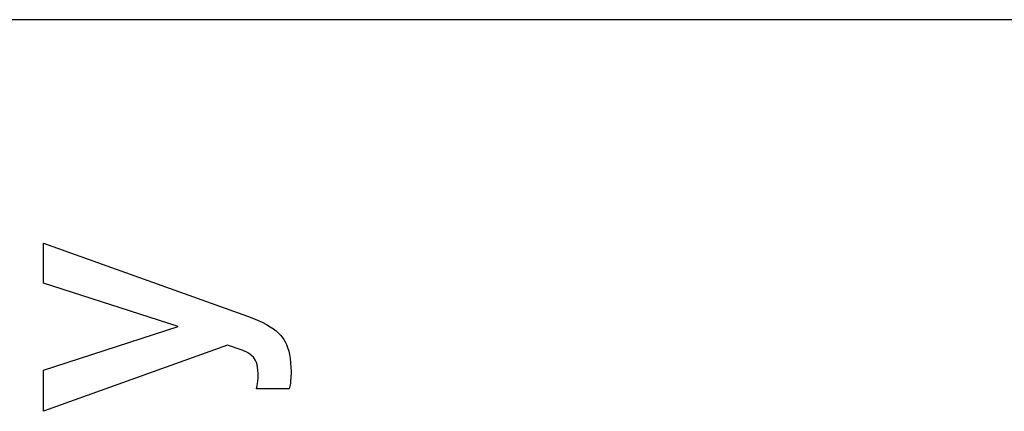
# Paper-space layout '170608_CRESCAD_1' of a CAD drawing. Header units: inches. Extents: x 0 to 17, y 0 to 11.
# Tile 136 of 139: x 14.9683 to 15.1328, y 7.5774 to 7.6428. Entities that reach past the tile are written whole.
import ezdxf

# ---------------------------------------------------------------- set-up
doc = ezdxf.new("R2010")
doc.units = ezdxf.units.IN
doc.header["$LTSCALE"] = 0.935
doc.header["$MEASUREMENT"] = 0
doc.linetypes.add('HIDDEN', pattern=[0.2, 0.1, -0.1])
doc.layers.get('0').update_dxf_attribs({"linetype": 'CONTINUOUS'})
doc.layers.add('DEFAULT_2', color=7, linetype='HIDDEN')

psp = doc.layouts.new('170608_CRESCAD_1')

# ---------------------------------------------------------------- linework, layer by layer
at = {"color": 7, "linetype": 'CONTINUOUS'}
psp.add_line((15.33378, 7.64278), (14.83185, 7.64278), dxfattribs=at)
at = {"layer": 'DEFAULT_2', "color": 7, "linetype": 'CONTINUOUS'}
for p, q in [((14.97227, 7.59881), (14.97227, 7.6055)), ((14.97227, 7.6055), (15.00637, 7.5933)), ((14.99481, 7.59158), (14.97227, 7.59881)), ((15.00637, 7.5933), (15.00711, 7.59302)), ((14.97227, 7.58426), (14.99481, 7.59158)), ((15.00711, 7.59302), (15.00802, 7.59264)), ((15.00802, 7.59264), (15.00882, 7.59227)), ((15.00882, 7.59227), (15.00953, 7.59191)), ((15.00953, 7.59191), (15.01015, 7.59154)), ((15.01015, 7.59154), (15.01069, 7.59119)), ((15.01069, 7.59119), (15.01115, 7.59083)), ((15.01115, 7.59083), (15.01155, 7.59048)), ((15.01155, 7.59048), (15.01189, 7.59014)), ((15.01189, 7.59014), (15.01217, 7.5898)), ((15.00303, 7.58845), (14.97227, 7.57742)), ((15.00547, 7.58762), (15.00303, 7.58845)), ((15.01217, 7.5898), (15.01243, 7.58942)), ((15.01243, 7.58942), (15.01267, 7.589)), ((15.01267, 7.589), (15.01289, 7.58854)), ((15.01289, 7.58854), (15.01308, 7.58804)), ((15.0057, 7.58753), (15.00547, 7.58762)), ((15.00614, 7.58733), (15.0057, 7.58753)), ((15.00652, 7.58712), (15.00614, 7.58733)), ((15.00684, 7.5869), (15.00652, 7.58712)), ((15.00712, 7.58667), (15.00684, 7.5869)), ((15.00735, 7.58643), (15.00712, 7.58667)), ((15.01308, 7.58804), (15.01325, 7.58748)), ((15.01325, 7.58748), (15.01339, 7.58688)), ((15.01339, 7.58688), (15.0135, 7.58622)), ((15.00754, 7.58617), (15.00735, 7.58643)), ((15.00771, 7.58589), (15.00754, 7.58617)), ((15.00785, 7.58557), (15.00771, 7.58589)), ((15.00797, 7.5852), (15.00785, 7.58557)), ((15.00806, 7.58477), (15.00797, 7.5852)), ((15.0135, 7.58622), (15.01358, 7.5855)), ((15.01358, 7.5855), (15.01363, 7.58471)), ((14.97227, 7.57742), (14.97227, 7.58426)), ((15.00812, 7.58429), (15.00806, 7.58477)), ((15.00816, 7.58373), (15.00812, 7.58429)), ((15.00814, 7.58301), (15.00816, 7.5835)), ((15.00816, 7.5835), (15.00816, 7.58373)), ((15.01364, 7.58388), (15.01362, 7.58305)), ((15.01363, 7.58471), (15.01364, 7.58405)), ((15.01364, 7.58405), (15.01364, 7.58388)), ((15.00789, 7.58117), (15.00799, 7.58171)), ((15.00799, 7.58171), (15.00809, 7.58241)), ((15.00809, 7.58241), (15.00814, 7.58301)), ((15.01353, 7.58208), (15.01344, 7.58161)), ((15.01357, 7.58242), (15.01353, 7.58208)), ((15.01362, 7.58305), (15.01357, 7.58242)), ((15.01331, 7.58117), (15.00789, 7.58117)), ((15.01344, 7.58161), (15.01331, 7.58117))]:
    psp.add_line(p, q, dxfattribs=at)

doc.saveas('drawing.dxf')
